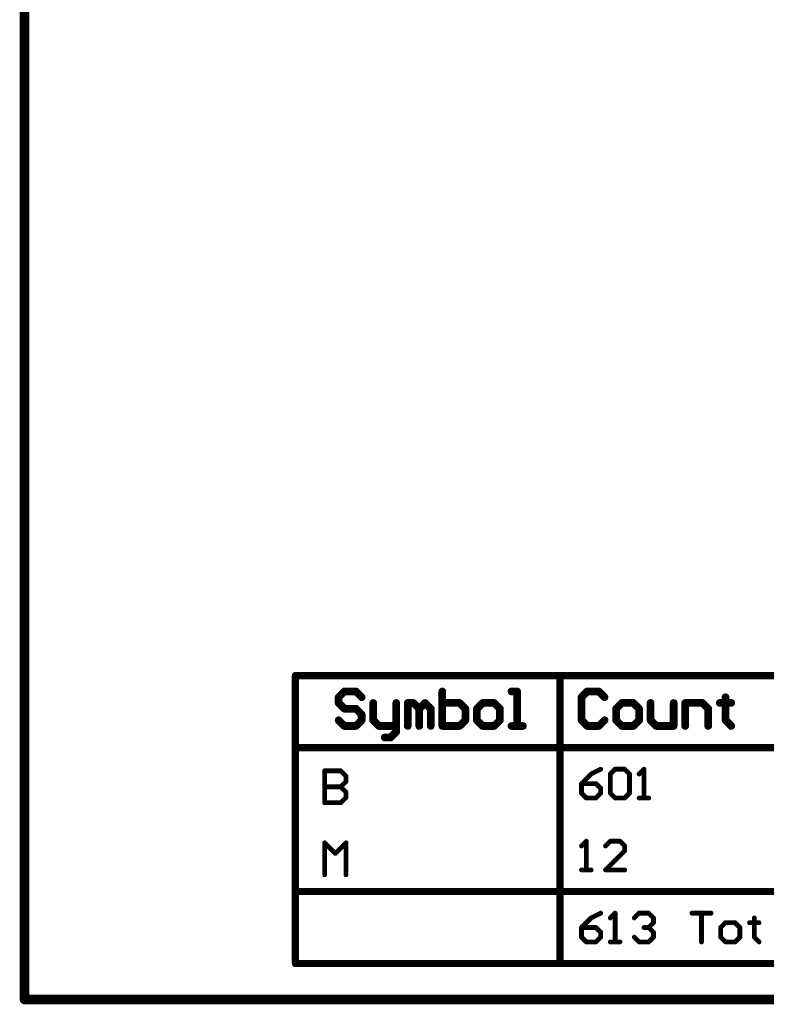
# Model space of a CAD drawing. Extents: x -1.3 to 9.2, y -4.6 to 3.5.
# Tile 1 of 215: x -1.3 to 0.2, y -4.6 to -2.5. Entities that reach past the tile are written whole.
import ezdxf

# ---------------------------------------------------------------- set-up
doc = ezdxf.new("R2010")
doc.units = 0
doc.layers.get('0').update_dxf_attribs({"linetype": 'CONTINUOUS'})
doc.layers.add('acc-ni-360-23-a_document', color=1, linetype='CONTINUOUS')
doc.layers.add('acc-ni-360-23-a_drawing_1', color=1, linetype='CONTINUOUS')

# ---------------------------------------------------------------- blocks, each defined once
blk = doc.blocks.new('D40')
at = {"const_width": 0.005}
blk.add_lwpolyline([(-0.0025, 0, 1), (0.0025, 0, 1)], format="xyb", close=True, dxfattribs=at)
blk = doc.blocks.new('D42')
at = {"const_width": 0.01}
blk.add_lwpolyline([(-0.005, 0, 1), (0.005, 0, 1)], format="xyb", close=True, dxfattribs=at)
blk = doc.blocks.new('D48')
at = {"const_width": 0.0075}
blk.add_lwpolyline([(-0.00375, 0, 1), (0.00375, 0, 1)], format="xyb", close=True, dxfattribs=at)
blk = doc.blocks.new('D49')
at = {"const_width": 0.008}
blk.add_lwpolyline([(-0.004, 0, 1), (0.004, 0, 1)], format="xyb", close=True, dxfattribs=at)

msp = doc.modelspace()

# ---------------------------------------------------------------- linework, layer by layer
at = {"layer": 'acc-ni-360-23-a_document', "color": 1}
for points, const_width in [([(-1.333382, -4.553), (-1.333382, 3.474)], 0.02), ([(-1.333382, -4.553), (4.066618, -4.553)], 0.02), ([(-1.338382, -4.553), (-1.338382, -4.553)], 0.01), ([(-1.338382, -4.553), (-1.338382, -4.553)], 0.01), ([(-1.333382, -4.548), (-1.333382, -4.548)], 0.01), ([(-1.333382, -4.548), (-1.333382, -4.548)], 0.01)]:
    msp.add_lwpolyline(points, dxfattribs=dict(at, const_width=const_width))
at = {"layer": 'acc-ni-360-23-a_document', "color": 1, "const_width": 0.01}
for points in [[(-1.333382, -4.548, 1), (-1.333382, -4.558)], [(-1.338382, -4.553, 1), (-1.328382, -4.553)]]:
    msp.add_lwpolyline(points, format="xyb", dxfattribs=at)
at = {"layer": 'acc-ni-360-23-a_drawing_1', "color": 1}
for points, const_width in [([(-0.769099, -3.878), (4.245533, -3.878)], 0.015), ([(-0.769099, -4.478), (-0.769099, -3.878)], 0.015), ([(-0.218223, -4.478), (-0.218223, -3.878)], 0.015), ([(-0.667103, -3.911023), (-0.679099, -3.923019)], 0.016), ([(-0.679099, -3.923019), (-0.679099, -3.935015)], 0.016), ([(-0.643111, -3.911023), (-0.667103, -3.911023)], 0.016), ([(-0.631115, -3.923019), (-0.643111, -3.911023)], 0.016), ([(-0.463169, -3.911023), (-0.463169, -3.983)], 0.016), ([(-0.307219, -3.911023), (-0.319216, -3.911023)], 0.016), ([(-0.307219, -3.983), (-0.307219, -3.911023)], 0.016), ([(-0.161227, -3.911023), (-0.173223, -3.923019)], 0.016), ([(-0.173223, -3.923019), (-0.173223, -3.971004)], 0.016), ([(-0.137235, -3.911023), (-0.161227, -3.911023)], 0.016), ([(-0.125239, -3.923019), (-0.137235, -3.911023)], 0.016), ([(0.12668, -3.923019), (0.12668, -3.935015)], 0.016), ([(-0.679099, -3.935015), (-0.667103, -3.947011)], 0.016), ([(-0.667103, -3.947011), (-0.643111, -3.947011)], 0.016), ([(-0.643111, -3.947011), (-0.631115, -3.959008)], 0.016), ([(-0.607122, -3.935015), (-0.607122, -3.971004)], 0.016), ([(-0.559138, -3.983), (-0.559138, -3.935015)], 0.016), ([(-0.535146, -3.983), (-0.535146, -3.935015)], 0.016), ([(-0.535146, -3.935015), (-0.523149, -3.935015)], 0.016), ([(-0.523149, -3.935015), (-0.511153, -3.947011)], 0.016), ([(-0.511153, -3.947011), (-0.499157, -3.935015)], 0.016), ([(-0.511153, -3.947011), (-0.511153, -3.983)], 0.016), ([(-0.511153, -3.983), (-0.511153, -3.947011)], 0.016), ([(-0.499157, -3.935015), (-0.487161, -3.947011)], 0.016), ([(-0.487161, -3.947011), (-0.487161, -3.983)], 0.016), ([(-0.42718, -3.935015), (-0.463169, -3.935015)], 0.016), ([(-0.415184, -3.947011), (-0.42718, -3.935015)], 0.016), ([(-0.415184, -3.959008), (-0.415184, -3.947011)], 0.016), ([(-0.379196, -3.935015), (-0.391192, -3.947011)], 0.016), ([(-0.391192, -3.947011), (-0.391192, -3.971004)], 0.016), ([(-0.355204, -3.935015), (-0.379196, -3.935015)], 0.016), ([(-0.343208, -3.947011), (-0.355204, -3.935015)], 0.016), ([(-0.343208, -3.971004), (-0.343208, -3.947011)], 0.016), ([(-0.089251, -3.935015), (-0.101247, -3.947011)], 0.016), ([(-0.101247, -3.947011), (-0.101247, -3.971004)], 0.016), ([(-0.065258, -3.935015), (-0.089251, -3.935015)], 0.016), ([(-0.053262, -3.947011), (-0.065258, -3.935015)], 0.016), ([(-0.053262, -3.971004), (-0.053262, -3.947011)], 0.016), ([(-0.02927, -3.935015), (-0.02927, -3.971004)], 0.016), ([(0.018715, -3.983), (0.018715, -3.935015)], 0.016), ([(0.042707, -3.983), (0.042707, -3.935015)], 0.016), ([(0.042707, -3.935015), (0.078695, -3.935015)], 0.016), ([(0.078695, -3.935015), (0.090691, -3.947011)], 0.016), ([(0.090691, -3.947011), (0.090691, -3.983)], 0.016), ([(0.12668, -3.935015), (0.114683, -3.935015)], 0.016), ([(0.114683, -3.935015), (0.138676, -3.935015)], 0.016), ([(0.138676, -3.935015), (0.12668, -3.935015)], 0.016), ([(0.12668, -3.935015), (0.12668, -3.971004)], 0.016), ([(-0.631115, -3.959008), (-0.631115, -3.971004)], 0.016), ([(-0.415184, -3.971004), (-0.415184, -3.959008)], 0.016), ([(-0.667103, -3.983), (-0.679099, -3.971004)], 0.016), ([(-0.643111, -3.983), (-0.667103, -3.983)], 0.016), ([(-0.631115, -3.971004), (-0.643111, -3.983)], 0.016), ([(-0.607122, -3.971004), (-0.595126, -3.983)], 0.016), ([(-0.595126, -3.983), (-0.559138, -3.983)], 0.016), ([(-0.559138, -3.983), (-0.559138, -3.994996)], 0.016), ([(-0.463169, -3.983), (-0.42718, -3.983)], 0.016), ([(-0.42718, -3.983), (-0.415184, -3.971004)], 0.016), ([(-0.391192, -3.971004), (-0.379196, -3.983)], 0.016), ([(-0.379196, -3.983), (-0.355204, -3.983)], 0.016), ([(-0.355204, -3.983), (-0.343208, -3.971004)], 0.016), ([(-0.319216, -3.983), (-0.295223, -3.983)], 0.016), ([(-0.295223, -3.983), (-0.307219, -3.983)], 0.016), ([(-0.173223, -3.971004), (-0.161227, -3.983)], 0.016), ([(-0.161227, -3.983), (-0.137235, -3.983)], 0.016), ([(-0.137235, -3.983), (-0.125239, -3.971004)], 0.016), ([(-0.101247, -3.971004), (-0.089251, -3.983)], 0.016), ([(-0.089251, -3.983), (-0.065258, -3.983)], 0.016), ([(-0.065258, -3.983), (-0.053262, -3.971004)], 0.016), ([(-0.02927, -3.971004), (-0.017274, -3.983)], 0.016), ([(-0.017274, -3.983), (0.018715, -3.983)], 0.016), ([(0.12668, -3.971004), (0.138676, -3.983)], 0.016), ([(-0.571134, -4.006992), (-0.58313, -4.006992)], 0.016), ([(-0.559138, -3.994996), (-0.571134, -4.006992)], 0.016), ([(-0.769099, -4.028), (4.245533, -4.028)], 0.015), ([(-0.708189, -4.076344), (-0.708189, -4.142989)], 0.01), ([(-0.674866, -4.076344), (-0.708189, -4.076344)], 0.01), ([(-0.663759, -4.087452), (-0.674866, -4.076344)], 0.01), ([(-0.663759, -4.098559), (-0.663759, -4.087452)], 0.01), ([(-0.15323, -4.083016), (-0.173223, -4.10301)], 0.01), ([(-0.133236, -4.073019), (-0.15323, -4.083016)], 0.01), ([(-0.113243, -4.083016), (-0.103246, -4.073019)], 0.01), ([(-0.113243, -4.123003), (-0.113243, -4.083016)], 0.01), ([(-0.103246, -4.073019), (-0.083252, -4.073019)], 0.01), ([(-0.083252, -4.073019), (-0.073256, -4.083016)], 0.01), ([(-0.073256, -4.083016), (-0.073256, -4.123003)], 0.01), ([(-0.043265, -4.073019), (-0.053262, -4.083016)], 0.01), ([(-0.043265, -4.133), (-0.043265, -4.073019)], 0.01), ([(-0.674866, -4.109667), (-0.663759, -4.098559)], 0.01), ([(-0.173223, -4.10301), (-0.173223, -4.123003)], 0.01), ([(-0.143233, -4.10301), (-0.173223, -4.10301)], 0.01), ([(-0.133236, -4.113006), (-0.143233, -4.10301)], 0.01), ([(-0.674866, -4.109667), (-0.708189, -4.109667)], 0.01), ([(-0.708189, -4.109667), (-0.674866, -4.109667)], 0.01), ([(-0.663759, -4.120774), (-0.674866, -4.109667)], 0.01), ([(-0.663759, -4.131882), (-0.663759, -4.120774)], 0.01), ([(-0.173223, -4.123003), (-0.163226, -4.133)], 0.01), ([(-0.143233, -4.133), (-0.133236, -4.123003)], 0.01), ([(-0.133236, -4.123003), (-0.133236, -4.113006)], 0.01), ([(-0.103246, -4.133), (-0.113243, -4.123003)], 0.01), ([(-0.073256, -4.123003), (-0.083252, -4.133)], 0.01), ([(-0.708189, -4.142989), (-0.674866, -4.142989)], 0.01), ([(-0.674866, -4.142989), (-0.663759, -4.131882)], 0.01), ([(-0.163226, -4.133), (-0.143233, -4.133)], 0.01), ([(-0.083252, -4.133), (-0.103246, -4.133)], 0.01), ([(-0.053262, -4.133), (-0.033269, -4.133)], 0.01), ([(-0.033269, -4.133), (-0.043265, -4.133)], 0.01), ([(-0.708189, -4.292989), (-0.708189, -4.226344)], 0.01), ([(-0.708189, -4.226344), (-0.685974, -4.248559)], 0.01), ([(-0.685974, -4.248559), (-0.663759, -4.226344)], 0.01), ([(-0.663759, -4.226344), (-0.663759, -4.292989)], 0.01), ([(-0.163226, -4.223019), (-0.173223, -4.233016)], 0.01), ([(-0.163226, -4.283), (-0.163226, -4.223019)], 0.01), ([(-0.113243, -4.223019), (-0.12324, -4.233016)], 0.01), ([(-0.093249, -4.223019), (-0.113243, -4.223019)], 0.01), ([(-0.083252, -4.233016), (-0.093249, -4.223019)], 0.01), ([(-0.12324, -4.283), (-0.083252, -4.243013)], 0.01), ([(-0.083252, -4.243013), (-0.083252, -4.233016)], 0.01), ([(-0.173223, -4.283), (-0.15323, -4.283)], 0.01), ([(-0.15323, -4.283), (-0.163226, -4.283)], 0.01), ([(-0.083252, -4.283), (-0.12324, -4.283)], 0.01), ([(-0.769099, -4.328), (4.245533, -4.328)], 0.015), ([(-0.133236, -4.373019), (-0.15323, -4.383016)], 0.01), ([(-0.103246, -4.373019), (-0.113243, -4.383016)], 0.01), ([(-0.103246, -4.433), (-0.103246, -4.373019)], 0.01), ([(-0.063259, -4.383016), (-0.053262, -4.373019)], 0.01), ([(-0.053262, -4.373019), (-0.033269, -4.373019)], 0.01), ([(-0.033269, -4.373019), (-0.023272, -4.383016)], 0.01), ([(0.056702, -4.373019), (0.096689, -4.373019)], 0.01), ([(0.096689, -4.373019), (0.076696, -4.373019)], 0.01), ([(0.076696, -4.373019), (0.076696, -4.433)], 0.01), ([(-0.15323, -4.383016), (-0.173223, -4.40301)], 0.01), ([(-0.023272, -4.393013), (-0.033269, -4.40301)], 0.01), ([(-0.023272, -4.383016), (-0.023272, -4.393013)], 0.01), ([(0.12668, -4.393013), (0.116683, -4.40301)], 0.01), ([(0.146673, -4.393013), (0.12668, -4.393013)], 0.01), ([(0.15667, -4.40301), (0.146673, -4.393013)], 0.01), ([(0.18666, -4.393013), (0.176663, -4.393013)], 0.01), ([(0.176663, -4.393013), (0.196657, -4.393013)], 0.01), ([(0.18666, -4.383016), (0.18666, -4.393013)], 0.01), ([(0.196657, -4.393013), (0.18666, -4.393013)], 0.01), ([(0.18666, -4.393013), (0.18666, -4.423003)], 0.01), ([(-0.173223, -4.40301), (-0.173223, -4.423003)], 0.01), ([(-0.143233, -4.40301), (-0.173223, -4.40301)], 0.01), ([(-0.133236, -4.413006), (-0.143233, -4.40301)], 0.01), ([(-0.133236, -4.423003), (-0.133236, -4.413006)], 0.01), ([(-0.033269, -4.40301), (-0.043265, -4.40301)], 0.01), ([(-0.043265, -4.40301), (-0.033269, -4.40301)], 0.01), ([(-0.033269, -4.40301), (-0.023272, -4.413006)], 0.01), ([(-0.023272, -4.413006), (-0.023272, -4.423003)], 0.01), ([(0.116683, -4.40301), (0.116683, -4.423003)], 0.01), ([(0.15667, -4.423003), (0.15667, -4.40301)], 0.01), ([(-0.173223, -4.423003), (-0.163226, -4.433)], 0.01), ([(-0.163226, -4.433), (-0.143233, -4.433)], 0.01), ([(-0.143233, -4.433), (-0.133236, -4.423003)], 0.01), ([(-0.113243, -4.433), (-0.093249, -4.433)], 0.01), ([(-0.093249, -4.433), (-0.103246, -4.433)], 0.01), ([(-0.053262, -4.433), (-0.063259, -4.423003)], 0.01), ([(-0.033269, -4.433), (-0.053262, -4.433)], 0.01), ([(-0.023272, -4.423003), (-0.033269, -4.433)], 0.01), ([(0.116683, -4.423003), (0.12668, -4.433)], 0.01), ([(0.12668, -4.433), (0.146673, -4.433)], 0.01), ([(0.146673, -4.433), (0.15667, -4.423003)], 0.01), ([(0.18666, -4.423003), (0.196657, -4.433)], 0.01), ([(-0.769099, -4.478), (4.245533, -4.478)], 0.015)]:
    msp.add_lwpolyline(points, dxfattribs=dict(at, const_width=const_width))

# ---------------------------------------------------------------- block references
at = {"layer": 'acc-ni-360-23-a_document'}
for name, p in [('D42', (-1.333382, -4.553)), ('D42', (-1.333382, -4.553)), ('D40', (-1.338382, -4.553)), ('D40', (-1.338382, -4.553)), ('D40', (-1.338382, -4.553)), ('D40', (-1.333382, -4.548)), ('D40', (-1.333382, -4.548)), ('D40', (-1.333382, -4.548)), ('D40', (-1.333382, -4.558)), ('D40', (-1.328382, -4.553))]:
    msp.add_blockref(name, p, dxfattribs=at)
at = {"layer": 'acc-ni-360-23-a_drawing_1'}
for name, p in [('D48', (-0.769099, -3.878)), ('D48', (-0.769099, -3.878)), ('D48', (-0.218223, -3.878)), ('D49', (-0.679099, -3.923019)), ('D49', (-0.667103, -3.911023)), ('D49', (-0.643111, -3.911023)), ('D49', (-0.631115, -3.923019)), ('D49', (-0.463169, -3.911023)), ('D49', (-0.319216, -3.911023)), ('D49', (-0.307219, -3.911023)), ('D49', (-0.173223, -3.923019)), ('D49', (-0.161227, -3.911023)), ('D49', (-0.137235, -3.911023)), ('D49', (-0.125239, -3.923019)), ('D49', (0.12668, -3.923019)), ('D49', (-0.679099, -3.935015)), ('D49', (-0.667103, -3.947011)), ('D49', (-0.643111, -3.947011)), ('D49', (-0.607122, -3.935015)), ('D49', (-0.559138, -3.935015)), ('D49', (-0.535146, -3.935015)), ('D49', (-0.523149, -3.935015)), ('D49', (-0.511153, -3.947011)), ('D49', (-0.511153, -3.947011)), ('D49', (-0.499157, -3.935015)), ('D49', (-0.487161, -3.947011)), ('D49', (-0.463169, -3.935015)), ('D49', (-0.42718, -3.935015)), ('D49', (-0.415184, -3.947011)), ('D49', (-0.391192, -3.947011)), ('D49', (-0.379196, -3.935015)), ('D49', (-0.355204, -3.935015)), ('D49', (-0.343208, -3.947011)), ('D49', (-0.101247, -3.947011)), ('D49', (-0.089251, -3.935015)), ('D49', (-0.065258, -3.935015)), ('D49', (-0.053262, -3.947011)), ('D49', (-0.02927, -3.935015)), ('D49', (0.018715, -3.935015)), ('D49', (0.042707, -3.935015)), ('D49', (0.078695, -3.935015)), ('D49', (0.090691, -3.947011)), ('D49', (0.114683, -3.935015)), ('D49', (0.12668, -3.935015)), ('D49', (0.12668, -3.935015)), ('D49', (0.138676, -3.935015)), ('D49', (-0.631115, -3.959008)), ('D49', (-0.415184, -3.959008)), ('D49', (-0.679099, -3.971004)), ('D49', (-0.667103, -3.983)), ('D49', (-0.643111, -3.983)), ('D49', (-0.631115, -3.971004)), ('D49', (-0.607122, -3.971004)), ('D49', (-0.595126, -3.983)), ('D49', (-0.559138, -3.983)), ('D49', (-0.559138, -3.983)), ('D49', (-0.535146, -3.983)), ('D49', (-0.511153, -3.983)), ('D49', (-0.487161, -3.983)), ('D49', (-0.463169, -3.983)), ('D49', (-0.42718, -3.983)), ('D49', (-0.415184, -3.971004)), ('D49', (-0.391192, -3.971004)), ('D49', (-0.379196, -3.983)), ('D49', (-0.379196, -3.983)), ('D49', (-0.355204, -3.983)), ('D49', (-0.343208, -3.971004)), ('D49', (-0.319216, -3.983)), ('D49', (-0.307219, -3.983)), ('D49', (-0.295223, -3.983)), ('D49', (-0.173223, -3.971004)), ('D49', (-0.161227, -3.983)), ('D49', (-0.137235, -3.983)), ('D49', (-0.125239, -3.971004)), ('D49', (-0.101247, -3.971004)), ('D49', (-0.089251, -3.983)), ('D49', (-0.089251, -3.983)), ('D49', (-0.065258, -3.983)), ('D49', (-0.053262, -3.971004)), ('D49', (-0.02927, -3.971004)), ('D49', (-0.017274, -3.983)), ('D49', (0.018715, -3.983)), ('D49', (0.042707, -3.983)), ('D49', (0.090691, -3.983)), ('D49', (0.12668, -3.971004)), ('D49', (0.138676, -3.983)), ('D49', (-0.58313, -4.006992)), ('D49', (-0.571134, -4.006992)), ('D49', (-0.559138, -3.994996)), ('D48', (-0.769099, -4.028)), ('D40', (-0.708189, -4.076344)), ('D40', (-0.708189, -4.076344)), ('D40', (-0.674866, -4.076344)), ('D40', (-0.663759, -4.087452)), ('D40', (-0.15323, -4.083016)), ('D40', (-0.133236, -4.073019)), ('D40', (-0.113243, -4.083016)), ('D40', (-0.113243, -4.083016)), ('D40', (-0.103246, -4.073019)), ('D40', (-0.083252, -4.073019)), ('D40', (-0.073256, -4.083016)), ('D40', (-0.053262, -4.083016)), ('D40', (-0.043265, -4.073019)), ('D40', (-0.663759, -4.098559)), ('D40', (-0.173223, -4.10301)), ('D40', (-0.173223, -4.10301)), ('D40', (-0.143233, -4.10301)), ('D40', (-0.708189, -4.109667)), ('D40', (-0.674866, -4.109667)), ('D40', (-0.674866, -4.109667)), ('D40', (-0.663759, -4.120774)), ('D40', (-0.173223, -4.123003)), ('D40', (-0.133236, -4.113006)), ('D40', (-0.133236, -4.123003)), ('D40', (-0.113243, -4.123003)), ('D40', (-0.073256, -4.123003)), ('D40', (-0.708189, -4.142989)), ('D40', (-0.674866, -4.142989)), ('D40', (-0.663759, -4.131882)), ('D40', (-0.163226, -4.133)), ('D40', (-0.143233, -4.133)), ('D40', (-0.103246, -4.133)), ('D40', (-0.083252, -4.133)), ('D40', (-0.053262, -4.133)), ('D40', (-0.043265, -4.133)), ('D40', (-0.033269, -4.133)), ('D40', (-0.708189, -4.226344)), ('D40', (-0.663759, -4.226344)), ('D40', (-0.163226, -4.223019)), ('D40', (-0.113243, -4.223019)), ('D40', (-0.093249, -4.223019)), ('D40', (-0.685974, -4.248559)), ('D40', (-0.173223, -4.233016)), ('D40', (-0.12324, -4.233016)), ('D40', (-0.083252, -4.233016)), ('D40', (-0.083252, -4.243013)), ('D40', (-0.708189, -4.292989)), ('D40', (-0.663759, -4.292989)), ('D40', (-0.173223, -4.283)), ('D40', (-0.163226, -4.283)), ('D40', (-0.15323, -4.283)), ('D40', (-0.12324, -4.283)), ('D40', (-0.083252, -4.283)), ('D48', (-0.769099, -4.328)), ('D40', (-0.133236, -4.373019)), ('D40', (-0.103246, -4.373019)), ('D40', (-0.053262, -4.373019)), ('D40', (-0.033269, -4.373019)), ('D40', (0.056702, -4.373019)), ('D40', (0.076696, -4.373019)), ('D40', (0.096689, -4.373019)), ('D40', (-0.15323, -4.383016)), ('D40', (-0.113243, -4.383016)), ('D40', (-0.063259, -4.383016)), ('D40', (-0.023272, -4.383016)), ('D40', (-0.023272, -4.393013)), ('D40', (0.12668, -4.393013)), ('D40', (0.146673, -4.393013)), ('D40', (0.176663, -4.393013)), ('D40', (0.18666, -4.383016)), ('D40', (0.18666, -4.393013)), ('D40', (0.18666, -4.393013)), ('D40', (0.196657, -4.393013)), ('D40', (-0.173223, -4.40301)), ('D40', (-0.173223, -4.40301)), ('D40', (-0.143233, -4.40301)), ('D40', (-0.133236, -4.413006)), ('D40', (-0.043265, -4.40301)), ('D40', (-0.033269, -4.40301)), ('D40', (-0.033269, -4.40301)), ('D40', (-0.023272, -4.413006)), ('D40', (0.116683, -4.40301)), ('D40', (0.15667, -4.40301)), ('D40', (-0.173223, -4.423003)), ('D40', (-0.163226, -4.433)), ('D40', (-0.143233, -4.433)), ('D40', (-0.133236, -4.423003)), ('D40', (-0.113243, -4.433)), ('D40', (-0.103246, -4.433)), ('D40', (-0.093249, -4.433)), ('D40', (-0.063259, -4.423003)), ('D40', (-0.053262, -4.433)), ('D40', (-0.033269, -4.433)), ('D40', (-0.023272, -4.423003)), ('D40', (0.076696, -4.433)), ('D40', (0.116683, -4.423003)), ('D40', (0.12668, -4.433)), ('D40', (0.12668, -4.433)), ('D40', (0.146673, -4.433)), ('D40', (0.15667, -4.423003)), ('D40', (0.18666, -4.423003)), ('D40', (0.196657, -4.433)), ('D48', (-0.769099, -4.478)), ('D48', (-0.769099, -4.478)), ('D48', (-0.218223, -4.478))]:
    msp.add_blockref(name, p, dxfattribs=at)

doc.saveas('drawing.dxf')
